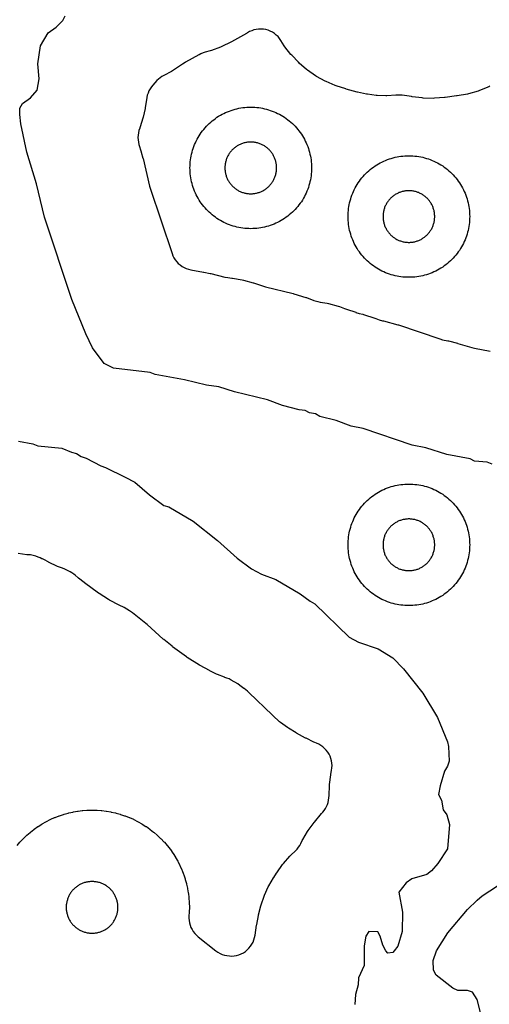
# Model space of a CAD drawing. Header units: millimetres. Extents: x 0 to 2500, y 0 to 1250.
# Tile 55 of 140: x 571 to 648, y 139 to 301. Entities that reach past the tile are written whole.
import ezdxf

# ---------------------------------------------------------------- set-up
doc = ezdxf.new("R2010")
doc.units = ezdxf.units.MM
doc.layers.add('CUT', color=1, linetype='Continuous')

msp = doc.modelspace()

# ---------------------------------------------------------------- linework, layer by layer
at = {"layer": 'CUT'}
for points in [[(648.22, 227.79), (647.36, 228.07), (645.32, 228.28), (644.57, 228.66), (640.77, 229.37), (637.29, 230.43), (635.05, 230.9), (626.96, 233.65), (625.03, 234.01), (622.56, 234.96), (619.88, 235.63), (619.13, 236.03), (618.17, 236.2), (617.44, 236.62), (616.44, 236.73), (613.72, 237.41), (611.24, 238.34), (605.8, 239.67), (603.25, 240.51), (601.23, 240.76), (597.61, 241.64), (592.79, 242.5), (591.98, 242.82), (585.91, 243.55), (584.41, 244.3), (582.5, 246.92), (581.39, 249.22), (579.1, 254.83), (574.58, 268.41), (573.27, 273.89), (571.69, 279.09), (570.69, 283.75), (570.51, 285.26), (570.55, 286.35), (570.97, 287.07), (572.29, 288), (573.36, 289.27), (573.68, 291.17), (573.47, 293.63), (573.92, 296.56), (575.17, 298.71), (576.51, 299.63), (577.59, 300.72), (577.99, 301.54)], [(647.83, 289.93), (647.65, 289.84), (646.12, 289.22), (645.92, 289.15), (644.33, 288.69), (644.13, 288.65), (642.46, 288.35), (642.35, 288.33), (640.45, 288.09), (640.35, 288.08), (638.69, 287.95), (638.48, 287.94), (636.87, 287.98), (636.67, 288), (635.02, 288.21), (634.92, 288.22), (633.76, 288.43), (633.41, 288.47), (633.04, 288.49), (632.68, 288.47), (632.43, 288.45), (632.34, 288.44), (630.87, 288.36), (630.7, 288.36), (629.27, 288.42), (629.1, 288.43), (627.68, 288.61), (627.51, 288.64), (626.08, 288.96), (625.99, 288.98), (624.21, 289.45), (624.11, 289.48), (622.55, 289.98), (622.36, 290.05), (620.9, 290.69), (620.72, 290.78), (619.33, 291.55), (619.16, 291.66), (617.85, 292.57), (617.69, 292.7), (616.48, 293.73), (616.34, 293.87), (615.24, 295.03), (615.11, 295.18), (614.13, 296.43), (614.01, 296.6), (613.46, 297.47), (613.24, 297.79), (612.98, 298.09), (612.7, 298.36), (612.39, 298.6), (612.06, 298.81), (611.71, 298.99), (611.34, 299.13), (610.97, 299.24), (610.58, 299.31), (610.19, 299.34), (609.8, 299.33), (609.41, 299.28), (609.03, 299.2), (608.65, 299.07), (608.29, 298.92), (607.95, 298.73), (607.87, 298.67), (607.78, 298.62), (605.32, 297.25), (605.23, 297.2), (603.73, 296.46), (603.54, 296.38), (602.02, 295.81), (601.83, 295.75), (601, 295.54), (600.65, 295.43), (600.31, 295.29), (599.99, 295.12), (599.94, 295.09), (597.79, 293.9), (597.38, 293.64), (597.29, 293.58), (595.65, 292.47), (595.44, 292.34), (594.19, 291.7), (593.89, 291.53), (593.6, 291.32), (593.33, 291.1), (593.08, 290.85), (592.41, 290.12), (592.16, 289.83), (591.95, 289.51), (591.76, 289.17), (591.61, 288.81), (591.49, 288.45), (591.41, 288.07), (591.13, 286.37), (591.11, 286.29), (590.81, 284.83), (590.76, 284.66), (590.34, 283.28), (590.28, 283.11), (590.24, 283.03), (590.11, 282.66), (590.02, 282.28), (589.96, 281.9), (589.94, 281.51), (589.96, 281.12), (590.02, 280.73), (590.12, 280.35), (590.48, 279.14), (590.5, 279.08), (590.77, 278.1), (590.78, 278.04), (591.86, 273.52), (591.96, 273.19), (595.55, 262.41), (595.69, 262.05), (595.87, 261.7), (596.08, 261.37), (596.32, 261.06), (596.58, 260.78), (596.88, 260.53), (597.2, 260.3), (597.54, 260.11), (597.9, 259.95), (598.27, 259.83), (598.65, 259.74), (600.72, 259.37), (600.78, 259.36), (601.84, 259.14), (601.91, 259.12), (604.25, 258.55), (604.71, 258.47), (605.4, 258.38), (605.5, 258.37), (607.11, 258.09), (607.3, 258.05), (608.87, 257.61), (608.97, 257.58), (610.62, 257.03), (610.93, 256.94), (615.45, 255.84), (615.56, 255.81), (617.53, 255.2), (617.64, 255.16), (618.87, 254.7), (619.31, 254.56), (619.55, 254.5), (619.89, 254.43), (621.07, 254.25), (621.27, 254.2), (622.89, 253.77), (623.08, 253.71), (623.91, 253.39), (624.23, 253.29), (624.24, 253.28), (625.78, 252.75), (625.8, 252.74), (626.32, 252.57), (626.91, 252.42), (627.02, 252.39), (628.93, 251.79), (629.05, 251.75), (629.61, 251.53), (630.16, 251.36), (630.34, 251.32), (632.68, 250.71), (632.82, 250.67), (639.58, 248.37), (640.05, 248.24), (640.93, 248.06), (641.02, 248.04), (642.49, 247.66), (642.58, 247.64), (644.85, 246.94), (645.28, 246.84), (647.85, 246.36)], [(570.33, 231.55), (572.64, 231.11), (573.46, 230.79), (577.44, 230.41), (579.01, 229.72), (579.84, 229.53), (580.62, 229.01), (581.44, 228.78), (583.82, 227.48), (584.64, 227.23), (587.85, 225.65), (589.45, 224.78), (591.84, 222.74), (594.21, 220.99), (595.04, 220.73), (599.05, 218.37), (603.03, 215.2), (606.24, 212.28), (608.62, 210.54), (610.24, 209.67), (612.65, 208.81), (616.63, 206.44), (618.26, 205.21), (619.04, 204.8), (624.66, 199.33), (626.22, 198.47), (629.44, 197.37), (631.84, 195.92), (633.6, 194.1), (636.82, 190.1), (639.19, 186.1), (640.88, 182.11), (641.04, 181.31), (641.11, 178.9), (640.86, 178.1), (640.37, 177.27), (639.64, 174.88), (639.37, 173.41), (639.86, 172.5), (640.13, 170.92), (640.73, 170.09), (641.19, 168.51), (640.83, 164.5), (639.29, 162.1), (638.24, 160.87), (637.44, 160.26), (634.99, 159.54), (634.07, 158.88), (632.83, 157.38), (633.44, 154.1), (633.41, 150.9), (632.66, 148.5), (632.1, 147.69), (631.84, 147.43), (631.04, 147.35), (630.72, 147.69), (630.24, 148.62), (629.79, 150.14), (629.37, 150.86), (627.93, 150.87), (627.44, 150.1), (627.13, 148.52), (627.13, 145.3), (626.24, 143.3), (626.15, 142.1), (625.73, 140.52), (625.63, 138.9)], [(570.07, 165.05), (570.52, 165.57), (570.58, 165.65), (571.06, 166.14), (571.13, 166.21), (571.62, 166.69), (571.7, 166.75), (572.22, 167.2), (572.29, 167.26), (572.83, 167.69), (572.91, 167.74), (573.47, 168.14), (573.56, 168.19), (574.14, 168.56), (574.22, 168.61), (574.82, 168.95), (574.91, 169), (575.52, 169.31), (575.61, 169.35), (576.24, 169.63), (576.33, 169.66), (576.97, 169.91), (577.06, 169.94), (577.71, 170.16), (577.81, 170.19), (578.47, 170.37), (578.56, 170.4), (579.23, 170.55), (579.33, 170.57), (580.01, 170.68), (580.11, 170.7), (580.79, 170.78), (580.88, 170.79), (581.57, 170.84), (581.67, 170.85), (582.36, 170.86), (582.45, 170.86), (583.14, 170.85), (583.24, 170.84), (583.92, 170.79), (584.02, 170.78), (584.7, 170.7), (584.8, 170.68), (585.48, 170.57), (585.57, 170.55), (586.24, 170.4), (586.34, 170.37), (587, 170.19), (587.1, 170.16), (587.75, 169.94), (587.84, 169.91), (588.48, 169.66), (588.57, 169.63), (589.2, 169.35), (589.29, 169.31), (589.9, 169), (589.99, 168.95), (590.59, 168.61), (590.67, 168.56), (591.25, 168.19), (591.33, 168.14), (591.9, 167.74), (591.97, 167.69), (592.52, 167.26), (592.59, 167.2), (593.11, 166.75), (593.18, 166.69), (593.68, 166.21), (593.75, 166.14), (594.23, 165.65), (594.29, 165.57), (594.74, 165.05), (594.8, 164.98), (595.23, 164.43), (595.28, 164.36), (595.68, 163.79), (595.73, 163.71), (596.1, 163.13), (596.15, 163.05), (596.49, 162.45), (596.54, 162.36), (596.85, 161.75), (596.89, 161.66), (597.17, 161.03), (597.2, 160.94), (597.45, 160.3), (597.48, 160.21), (597.7, 159.56), (597.73, 159.46), (597.91, 158.8), (597.94, 158.7), (598.09, 158.03), (598.11, 157.94), (598.22, 157.26), (598.24, 157.16), (598.32, 156.48), (598.33, 156.38), (598.38, 155.7), (598.39, 155.6), (598.4, 154.91), (598.4, 154.82), (598.39, 154.13), (598.38, 154.03), (598.34, 153.46), (598.33, 153.07), (598.36, 152.68), (598.42, 152.3), (598.53, 151.92), (598.67, 151.56), (598.84, 151.21), (599.05, 150.88), (599.29, 150.57), (599.56, 150.29), (599.85, 150.03), (602.78, 147.72), (603.11, 147.49), (603.45, 147.29), (603.82, 147.13), (604.2, 147.01), (604.59, 146.92), (604.98, 146.87), (605.38, 146.86), (605.78, 146.9), (606.17, 146.97), (606.55, 147.08), (606.92, 147.22), (607.28, 147.41), (607.61, 147.63), (607.92, 147.87), (608.2, 148.15), (608.46, 148.46), (608.68, 148.79), (608.87, 149.14), (609.02, 149.51), (609.14, 149.89), (609.22, 150.28), (609.46, 151.94), (609.48, 152.04), (609.77, 153.53), (609.79, 153.62), (610.16, 155.11), (610.21, 155.29), (610.7, 156.7), (610.77, 156.87), (611.38, 158.22), (611.47, 158.39), (612.23, 159.72), (612.28, 159.8), (612.72, 160.49), (612.77, 160.57), (613.74, 161.94), (613.87, 162.09), (614.93, 163.31), (615.07, 163.46), (615.85, 164.18), (616.11, 164.45), (616.34, 164.74), (616.55, 165.05), (616.72, 165.38), (616.96, 165.86), (617.05, 166.03), (617.85, 167.36), (617.96, 167.52), (618.92, 168.8), (618.98, 168.88), (620.16, 170.31), (620.21, 170.37), (620.35, 170.52), (620.58, 170.81), (620.79, 171.12), (620.97, 171.44), (621.12, 171.78), (621.23, 172.14), (621.31, 172.5), (621.36, 172.87), (621.38, 173.24), (621.37, 173.32), (621.43, 174.88), (621.45, 175.07), (621.67, 176.66), (621.68, 176.76), (621.8, 177.39), (621.86, 177.79), (621.87, 178.18), (621.85, 178.58), (621.78, 178.96), (621.68, 179.35), (621.54, 179.72), (621.37, 180.07), (621.16, 180.41), (620.92, 180.72), (620.65, 181.01), (620.35, 181.27), (620.03, 181.5), (619.69, 181.69), (619.32, 181.85), (619.04, 181.97), (618.88, 182.04), (617.6, 182.67), (617.52, 182.71), (616.04, 183.52), (615.96, 183.57), (614.69, 184.34), (614.54, 184.44), (613.38, 185.3), (613.24, 185.41), (612.13, 186.4), (612.06, 186.46), (608.21, 190.22), (607.96, 190.44), (607.69, 190.64), (607.42, 190.84), (607.35, 190.89), (606.73, 191.36), (606.36, 191.61), (605.29, 192.24), (604.94, 192.43), (604.58, 192.58), (604.25, 192.69), (604.18, 192.72), (603.02, 193.18), (602.88, 193.24), (601.76, 193.79), (601.7, 193.82), (600.17, 194.64), (600.05, 194.72), (598.02, 195.99), (597.91, 196.07), (595.63, 197.74), (595.55, 197.81), (594.18, 198.92), (594.1, 198.99), (591.45, 201.4), (591.26, 201.56), (589.04, 203.33), (588.58, 203.65), (587.66, 204.19), (587.35, 204.35), (587.17, 204.43), (587.17, 204.43), (586.86, 204.57), (585.28, 205.37), (585.09, 205.48), (583.56, 206.48), (583.47, 206.55), (581.17, 208.24), (581.12, 208.29), (580.19, 209.02), (580.13, 209.07), (579.64, 209.49), (579.38, 209.69), (579.1, 209.88), (578.81, 210.04), (577.93, 210.47), (577.54, 210.64), (576.91, 210.86), (576.73, 210.94), (575.25, 211.65), (575.17, 211.7), (574.58, 212.02), (574.27, 212.17), (574.14, 212.22), (574.14, 212.22), (573.85, 212.34), (573.55, 212.48), (573.13, 212.64), (572.7, 212.76), (572.26, 212.83), (571.77, 212.87), (571.68, 212.88), (570.24, 213.09)], [(646.35, 137.35), (645.75, 139.72), (644.96, 140.9), (644.13, 141.21), (642.53, 141.18), (641.74, 141.59), (639, 143.73), (638.56, 144.54), (638.51, 146.14), (639.07, 147.73), (640.93, 150.69), (644.13, 154.52), (645.74, 156.06), (646.54, 156.76), (650.51, 159.36)]]:
    msp.add_lwpolyline(points, dxfattribs=at)
for points in [[(618.49, 276.17), (618.48, 275.85), (618.45, 275.52), (618.41, 275.2), (618.37, 274.87), (618.31, 274.55), (618.24, 274.23), (618.16, 273.91), (618.07, 273.6), (617.97, 273.29), (617.86, 272.98), (617.74, 272.67), (617.61, 272.37), (617.47, 272.08), (617.32, 271.79), (617.16, 271.5), (616.99, 271.22), (616.82, 270.94), (616.63, 270.68), (616.43, 270.41), (616.23, 270.16), (616.02, 269.91), (615.8, 269.66), (615.57, 269.43), (615.34, 269.2), (615.09, 268.98), (614.84, 268.77), (614.59, 268.57), (614.33, 268.37), (614.06, 268.19), (613.78, 268.01), (613.5, 267.84), (613.21, 267.68), (612.92, 267.53), (612.63, 267.39), (612.33, 267.26), (612.02, 267.14), (611.71, 267.03), (611.4, 266.93), (611.09, 266.84), (610.77, 266.76), (610.45, 266.69), (610.13, 266.63), (609.81, 266.59), (609.48, 266.55), (609.15, 266.52), (608.83, 266.51), (608.5, 266.5), (608.17, 266.51), (607.85, 266.52), (607.52, 266.55), (607.2, 266.59), (606.87, 266.63), (606.55, 266.69), (606.23, 266.76), (605.91, 266.84), (605.6, 266.93), (605.29, 267.03), (604.98, 267.14), (604.67, 267.26), (604.37, 267.39), (604.08, 267.53), (603.79, 267.68), (603.5, 267.84), (603.22, 268.01), (602.94, 268.19), (602.68, 268.37), (602.41, 268.57), (602.16, 268.77), (601.91, 268.98), (601.66, 269.2), (601.43, 269.43), (601.2, 269.66), (600.98, 269.91), (600.77, 270.16), (600.57, 270.41), (600.37, 270.68), (600.19, 270.94), (600.01, 271.22), (599.84, 271.5), (599.68, 271.79), (599.53, 272.08), (599.39, 272.37), (599.26, 272.67), (599.14, 272.98), (599.03, 273.29), (598.93, 273.6), (598.84, 273.91), (598.76, 274.23), (598.69, 274.55), (598.63, 274.87), (598.59, 275.2), (598.55, 275.52), (598.52, 275.85), (598.51, 276.17), (598.5, 276.5), (598.51, 276.83), (598.52, 277.15), (598.55, 277.48), (598.59, 277.81), (598.63, 278.13), (598.69, 278.45), (598.76, 278.77), (598.84, 279.09), (598.93, 279.4), (599.03, 279.71), (599.14, 280.02), (599.26, 280.33), (599.39, 280.63), (599.53, 280.92), (599.68, 281.21), (599.84, 281.5), (600.01, 281.78), (600.19, 282.06), (600.37, 282.33), (600.57, 282.59), (600.77, 282.84), (600.98, 283.09), (601.2, 283.34), (601.43, 283.57), (601.66, 283.8), (601.91, 284.02), (602.16, 284.23), (602.41, 284.43), (602.68, 284.63), (602.94, 284.82), (603.22, 284.99), (603.5, 285.16), (603.79, 285.32), (604.08, 285.47), (604.37, 285.61), (604.67, 285.74), (604.98, 285.86), (605.29, 285.97), (605.6, 286.07), (605.91, 286.16), (606.23, 286.24), (606.55, 286.31), (606.87, 286.37), (607.2, 286.41), (607.52, 286.45), (607.85, 286.48), (608.17, 286.49), (608.5, 286.5), (608.83, 286.49), (609.15, 286.48), (609.48, 286.45), (609.81, 286.41), (610.13, 286.37), (610.45, 286.31), (610.77, 286.24), (611.09, 286.16), (611.4, 286.07), (611.71, 285.97), (612.02, 285.86), (612.33, 285.74), (612.63, 285.61), (612.92, 285.47), (613.21, 285.32), (613.5, 285.16), (613.78, 284.99), (614.06, 284.82), (614.33, 284.63), (614.59, 284.43), (614.84, 284.23), (615.09, 284.02), (615.34, 283.8), (615.57, 283.57), (615.8, 283.34), (616.02, 283.09), (616.23, 282.84), (616.43, 282.59), (616.63, 282.33), (616.82, 282.06), (616.99, 281.78), (617.16, 281.5), (617.32, 281.21), (617.47, 280.92), (617.61, 280.63), (617.74, 280.33), (617.86, 280.02), (617.97, 279.71), (618.07, 279.4), (618.16, 279.09), (618.24, 278.77), (618.31, 278.45), (618.37, 278.13), (618.41, 277.81), (618.45, 277.48), (618.48, 277.15), (618.49, 276.83), (618.5, 276.5)], [(612.75, 276.64), (612.74, 276.78), (612.73, 276.92), (612.71, 277.06), (612.69, 277.19), (612.67, 277.33), (612.64, 277.47), (612.61, 277.6), (612.57, 277.73), (612.52, 277.87), (612.48, 278), (612.43, 278.13), (612.37, 278.25), (612.31, 278.38), (612.25, 278.5), (612.18, 278.63), (612.11, 278.74), (612.03, 278.86), (611.95, 278.98), (611.87, 279.09), (611.79, 279.2), (611.7, 279.3), (611.6, 279.41), (611.51, 279.51), (611.41, 279.6), (611.3, 279.7), (611.2, 279.79), (611.09, 279.87), (610.98, 279.95), (610.86, 280.03), (610.74, 280.11), (610.63, 280.18), (610.5, 280.25), (610.38, 280.31), (610.25, 280.37), (610.13, 280.43), (610, 280.48), (609.87, 280.52), (609.73, 280.57), (609.6, 280.61), (609.47, 280.64), (609.33, 280.67), (609.19, 280.69), (609.06, 280.71), (608.92, 280.73), (608.78, 280.74), (608.64, 280.75), (608.5, 280.75), (608.36, 280.75), (608.22, 280.74), (608.08, 280.73), (607.95, 280.71), (607.81, 280.69), (607.67, 280.67), (607.54, 280.64), (607.4, 280.61), (607.27, 280.57), (607.13, 280.52), (607, 280.48), (606.87, 280.43), (606.75, 280.37), (606.62, 280.31), (606.5, 280.25), (606.38, 280.18), (606.26, 280.11), (606.14, 280.03), (606.02, 279.95), (605.91, 279.87), (605.8, 279.79), (605.7, 279.7), (605.6, 279.6), (605.5, 279.51), (605.4, 279.41), (605.31, 279.3), (605.22, 279.2), (605.13, 279.09), (605.05, 278.98), (604.97, 278.86), (604.89, 278.74), (604.82, 278.63), (604.75, 278.5), (604.69, 278.38), (604.63, 278.25), (604.57, 278.13), (604.52, 278), (604.48, 277.87), (604.43, 277.73), (604.4, 277.6), (604.36, 277.47), (604.33, 277.33), (604.31, 277.19), (604.29, 277.06), (604.27, 276.92), (604.26, 276.78), (604.25, 276.64), (604.25, 276.5), (604.25, 276.36), (604.26, 276.22), (604.27, 276.08), (604.29, 275.95), (604.31, 275.81), (604.33, 275.67), (604.36, 275.54), (604.4, 275.4), (604.43, 275.27), (604.48, 275.13), (604.52, 275), (604.57, 274.87), (604.63, 274.75), (604.69, 274.62), (604.75, 274.5), (604.82, 274.38), (604.89, 274.26), (604.97, 274.14), (605.05, 274.02), (605.13, 273.91), (605.22, 273.8), (605.31, 273.7), (605.4, 273.6), (605.5, 273.5), (605.6, 273.4), (605.7, 273.31), (605.8, 273.22), (605.91, 273.13), (606.02, 273.05), (606.14, 272.97), (606.26, 272.89), (606.38, 272.82), (606.5, 272.75), (606.62, 272.69), (606.75, 272.63), (606.87, 272.57), (607, 272.52), (607.13, 272.48), (607.27, 272.43), (607.4, 272.4), (607.54, 272.36), (607.67, 272.33), (607.81, 272.31), (607.95, 272.29), (608.08, 272.27), (608.22, 272.26), (608.36, 272.25), (608.5, 272.25), (608.64, 272.25), (608.78, 272.26), (608.92, 272.27), (609.06, 272.29), (609.19, 272.31), (609.33, 272.33), (609.47, 272.36), (609.6, 272.4), (609.73, 272.43), (609.87, 272.48), (610, 272.52), (610.13, 272.57), (610.25, 272.63), (610.38, 272.69), (610.5, 272.75), (610.63, 272.82), (610.74, 272.89), (610.86, 272.97), (610.98, 273.05), (611.09, 273.13), (611.2, 273.22), (611.3, 273.31), (611.41, 273.4), (611.51, 273.5), (611.6, 273.6), (611.7, 273.7), (611.79, 273.8), (611.87, 273.91), (611.95, 274.02), (612.03, 274.14), (612.11, 274.26), (612.18, 274.38), (612.25, 274.5), (612.31, 274.62), (612.37, 274.75), (612.43, 274.87), (612.48, 275), (612.52, 275.13), (612.57, 275.27), (612.61, 275.4), (612.64, 275.54), (612.67, 275.67), (612.69, 275.81), (612.71, 275.95), (612.73, 276.08), (612.74, 276.22), (612.75, 276.36), (612.75, 276.5)], [(644.49, 268.17), (644.48, 267.85), (644.45, 267.52), (644.41, 267.2), (644.37, 266.87), (644.31, 266.55), (644.24, 266.23), (644.16, 265.91), (644.07, 265.6), (643.97, 265.29), (643.86, 264.98), (643.74, 264.67), (643.61, 264.37), (643.47, 264.08), (643.32, 263.79), (643.16, 263.5), (642.99, 263.22), (642.82, 262.94), (642.63, 262.68), (642.43, 262.41), (642.23, 262.16), (642.02, 261.91), (641.8, 261.66), (641.57, 261.43), (641.34, 261.2), (641.09, 260.98), (640.84, 260.77), (640.59, 260.57), (640.33, 260.37), (640.06, 260.19), (639.78, 260.01), (639.5, 259.84), (639.21, 259.68), (638.92, 259.53), (638.63, 259.39), (638.33, 259.26), (638.02, 259.14), (637.71, 259.03), (637.4, 258.93), (637.09, 258.84), (636.77, 258.76), (636.45, 258.69), (636.13, 258.63), (635.81, 258.59), (635.48, 258.55), (635.15, 258.52), (634.83, 258.51), (634.5, 258.5), (634.17, 258.51), (633.85, 258.52), (633.52, 258.55), (633.2, 258.59), (632.87, 258.63), (632.55, 258.69), (632.23, 258.76), (631.91, 258.84), (631.6, 258.93), (631.29, 259.03), (630.98, 259.14), (630.67, 259.26), (630.37, 259.39), (630.08, 259.53), (629.79, 259.68), (629.5, 259.84), (629.22, 260.01), (628.94, 260.19), (628.68, 260.37), (628.41, 260.57), (628.16, 260.77), (627.91, 260.98), (627.66, 261.2), (627.43, 261.43), (627.2, 261.66), (626.98, 261.91), (626.77, 262.16), (626.57, 262.41), (626.37, 262.68), (626.19, 262.94), (626.01, 263.22), (625.84, 263.5), (625.68, 263.79), (625.53, 264.08), (625.39, 264.37), (625.26, 264.67), (625.14, 264.98), (625.03, 265.29), (624.93, 265.6), (624.84, 265.91), (624.76, 266.23), (624.69, 266.55), (624.63, 266.87), (624.59, 267.2), (624.55, 267.52), (624.52, 267.85), (624.51, 268.17), (624.5, 268.5), (624.51, 268.83), (624.52, 269.15), (624.55, 269.48), (624.59, 269.81), (624.63, 270.13), (624.69, 270.45), (624.76, 270.77), (624.84, 271.09), (624.93, 271.4), (625.03, 271.71), (625.14, 272.02), (625.26, 272.33), (625.39, 272.63), (625.53, 272.92), (625.68, 273.21), (625.84, 273.5), (626.01, 273.78), (626.19, 274.06), (626.37, 274.33), (626.57, 274.59), (626.77, 274.84), (626.98, 275.09), (627.2, 275.34), (627.43, 275.57), (627.66, 275.8), (627.91, 276.02), (628.16, 276.23), (628.41, 276.43), (628.68, 276.63), (628.94, 276.82), (629.22, 276.99), (629.5, 277.16), (629.79, 277.32), (630.08, 277.47), (630.37, 277.61), (630.67, 277.74), (630.98, 277.86), (631.29, 277.97), (631.6, 278.07), (631.91, 278.16), (632.23, 278.24), (632.55, 278.31), (632.87, 278.37), (633.2, 278.41), (633.52, 278.45), (633.85, 278.48), (634.17, 278.49), (634.5, 278.5), (634.83, 278.49), (635.15, 278.48), (635.48, 278.45), (635.81, 278.41), (636.13, 278.37), (636.45, 278.31), (636.77, 278.24), (637.09, 278.16), (637.4, 278.07), (637.71, 277.97), (638.02, 277.86), (638.33, 277.74), (638.63, 277.61), (638.92, 277.47), (639.21, 277.32), (639.5, 277.16), (639.78, 276.99), (640.06, 276.82), (640.33, 276.63), (640.59, 276.43), (640.84, 276.23), (641.09, 276.02), (641.34, 275.8), (641.57, 275.57), (641.8, 275.34), (642.02, 275.09), (642.23, 274.84), (642.43, 274.59), (642.63, 274.33), (642.82, 274.06), (642.99, 273.78), (643.16, 273.5), (643.32, 273.21), (643.47, 272.92), (643.61, 272.63), (643.74, 272.33), (643.86, 272.02), (643.97, 271.71), (644.07, 271.4), (644.16, 271.09), (644.24, 270.77), (644.31, 270.45), (644.37, 270.13), (644.41, 269.81), (644.45, 269.48), (644.48, 269.15), (644.49, 268.83), (644.5, 268.5)], [(638.75, 268.64), (638.74, 268.78), (638.73, 268.92), (638.71, 269.06), (638.69, 269.19), (638.67, 269.33), (638.64, 269.47), (638.61, 269.6), (638.57, 269.73), (638.52, 269.87), (638.48, 270), (638.43, 270.13), (638.37, 270.25), (638.31, 270.38), (638.25, 270.5), (638.18, 270.63), (638.11, 270.74), (638.03, 270.86), (637.95, 270.98), (637.87, 271.09), (637.79, 271.2), (637.7, 271.3), (637.6, 271.41), (637.51, 271.51), (637.41, 271.6), (637.3, 271.7), (637.2, 271.79), (637.09, 271.87), (636.98, 271.95), (636.86, 272.03), (636.74, 272.11), (636.63, 272.18), (636.5, 272.25), (636.38, 272.31), (636.25, 272.37), (636.13, 272.43), (636, 272.48), (635.87, 272.52), (635.73, 272.57), (635.6, 272.61), (635.47, 272.64), (635.33, 272.67), (635.19, 272.69), (635.06, 272.71), (634.92, 272.73), (634.78, 272.74), (634.64, 272.75), (634.5, 272.75), (634.36, 272.75), (634.22, 272.74), (634.08, 272.73), (633.95, 272.71), (633.81, 272.69), (633.67, 272.67), (633.54, 272.64), (633.4, 272.61), (633.27, 272.57), (633.13, 272.52), (633, 272.48), (632.87, 272.43), (632.75, 272.37), (632.62, 272.31), (632.5, 272.25), (632.38, 272.18), (632.26, 272.11), (632.14, 272.03), (632.02, 271.95), (631.91, 271.87), (631.8, 271.79), (631.7, 271.7), (631.6, 271.6), (631.5, 271.51), (631.4, 271.41), (631.31, 271.3), (631.22, 271.2), (631.13, 271.09), (631.05, 270.98), (630.97, 270.86), (630.89, 270.74), (630.82, 270.63), (630.75, 270.5), (630.69, 270.38), (630.63, 270.25), (630.57, 270.13), (630.52, 270), (630.48, 269.87), (630.43, 269.73), (630.4, 269.6), (630.36, 269.47), (630.33, 269.33), (630.31, 269.19), (630.29, 269.06), (630.27, 268.92), (630.26, 268.78), (630.25, 268.64), (630.25, 268.5), (630.25, 268.36), (630.26, 268.22), (630.27, 268.08), (630.29, 267.95), (630.31, 267.81), (630.33, 267.67), (630.36, 267.54), (630.4, 267.4), (630.43, 267.27), (630.48, 267.13), (630.52, 267), (630.57, 266.87), (630.63, 266.75), (630.69, 266.62), (630.75, 266.5), (630.82, 266.38), (630.89, 266.26), (630.97, 266.14), (631.05, 266.02), (631.13, 265.91), (631.22, 265.8), (631.31, 265.7), (631.4, 265.6), (631.5, 265.5), (631.6, 265.4), (631.7, 265.31), (631.8, 265.22), (631.91, 265.13), (632.02, 265.05), (632.14, 264.97), (632.26, 264.89), (632.38, 264.82), (632.5, 264.75), (632.62, 264.69), (632.75, 264.63), (632.87, 264.57), (633, 264.52), (633.13, 264.48), (633.27, 264.43), (633.4, 264.4), (633.54, 264.36), (633.67, 264.33), (633.81, 264.31), (633.95, 264.29), (634.08, 264.27), (634.22, 264.26), (634.36, 264.25), (634.5, 264.25), (634.64, 264.25), (634.78, 264.26), (634.92, 264.27), (635.06, 264.29), (635.19, 264.31), (635.33, 264.33), (635.47, 264.36), (635.6, 264.4), (635.73, 264.43), (635.87, 264.48), (636, 264.52), (636.13, 264.57), (636.25, 264.63), (636.38, 264.69), (636.5, 264.75), (636.63, 264.82), (636.74, 264.89), (636.86, 264.97), (636.98, 265.05), (637.09, 265.13), (637.2, 265.22), (637.3, 265.31), (637.41, 265.4), (637.51, 265.5), (637.6, 265.6), (637.7, 265.7), (637.79, 265.8), (637.87, 265.91), (637.95, 266.02), (638.03, 266.14), (638.11, 266.26), (638.18, 266.38), (638.25, 266.5), (638.31, 266.62), (638.37, 266.75), (638.43, 266.87), (638.48, 267), (638.52, 267.13), (638.57, 267.27), (638.61, 267.4), (638.64, 267.54), (638.67, 267.67), (638.69, 267.81), (638.71, 267.95), (638.73, 268.08), (638.74, 268.22), (638.75, 268.36), (638.75, 268.5)], [(644.49, 214.17), (644.48, 213.85), (644.45, 213.52), (644.41, 213.2), (644.37, 212.87), (644.31, 212.55), (644.24, 212.23), (644.16, 211.91), (644.07, 211.6), (643.97, 211.29), (643.86, 210.98), (643.74, 210.67), (643.61, 210.37), (643.47, 210.08), (643.32, 209.79), (643.16, 209.5), (642.99, 209.22), (642.82, 208.94), (642.63, 208.68), (642.43, 208.41), (642.23, 208.16), (642.02, 207.91), (641.8, 207.66), (641.57, 207.43), (641.34, 207.2), (641.09, 206.98), (640.84, 206.77), (640.59, 206.57), (640.33, 206.37), (640.06, 206.19), (639.78, 206.01), (639.5, 205.84), (639.21, 205.68), (638.92, 205.53), (638.63, 205.39), (638.33, 205.26), (638.02, 205.14), (637.71, 205.03), (637.4, 204.93), (637.09, 204.84), (636.77, 204.76), (636.45, 204.69), (636.13, 204.63), (635.81, 204.59), (635.48, 204.55), (635.15, 204.52), (634.83, 204.51), (634.5, 204.5), (634.17, 204.51), (633.85, 204.52), (633.52, 204.55), (633.2, 204.59), (632.87, 204.63), (632.55, 204.69), (632.23, 204.76), (631.91, 204.84), (631.6, 204.93), (631.29, 205.03), (630.98, 205.14), (630.67, 205.26), (630.37, 205.39), (630.08, 205.53), (629.79, 205.68), (629.5, 205.84), (629.22, 206.01), (628.94, 206.19), (628.68, 206.37), (628.41, 206.57), (628.16, 206.77), (627.91, 206.98), (627.66, 207.2), (627.43, 207.43), (627.2, 207.66), (626.98, 207.91), (626.77, 208.16), (626.57, 208.41), (626.37, 208.68), (626.19, 208.94), (626.01, 209.22), (625.84, 209.5), (625.68, 209.79), (625.53, 210.08), (625.39, 210.37), (625.26, 210.67), (625.14, 210.98), (625.03, 211.29), (624.93, 211.6), (624.84, 211.91), (624.76, 212.23), (624.69, 212.55), (624.63, 212.87), (624.59, 213.2), (624.55, 213.52), (624.52, 213.85), (624.51, 214.17), (624.5, 214.5), (624.51, 214.83), (624.52, 215.15), (624.55, 215.48), (624.59, 215.81), (624.63, 216.13), (624.69, 216.45), (624.76, 216.77), (624.84, 217.09), (624.93, 217.4), (625.03, 217.71), (625.14, 218.02), (625.26, 218.33), (625.39, 218.63), (625.53, 218.92), (625.68, 219.21), (625.84, 219.5), (626.01, 219.78), (626.19, 220.06), (626.37, 220.33), (626.57, 220.59), (626.77, 220.84), (626.98, 221.09), (627.2, 221.34), (627.43, 221.57), (627.66, 221.8), (627.91, 222.02), (628.16, 222.23), (628.41, 222.43), (628.68, 222.63), (628.94, 222.82), (629.22, 222.99), (629.5, 223.16), (629.79, 223.32), (630.08, 223.47), (630.37, 223.61), (630.67, 223.74), (630.98, 223.86), (631.29, 223.97), (631.6, 224.07), (631.91, 224.16), (632.23, 224.24), (632.55, 224.31), (632.87, 224.37), (633.2, 224.41), (633.52, 224.45), (633.85, 224.48), (634.17, 224.49), (634.5, 224.5), (634.83, 224.49), (635.15, 224.48), (635.48, 224.45), (635.81, 224.41), (636.13, 224.37), (636.45, 224.31), (636.77, 224.24), (637.09, 224.16), (637.4, 224.07), (637.71, 223.97), (638.02, 223.86), (638.33, 223.74), (638.63, 223.61), (638.92, 223.47), (639.21, 223.32), (639.5, 223.16), (639.78, 222.99), (640.06, 222.82), (640.33, 222.63), (640.59, 222.43), (640.84, 222.23), (641.09, 222.02), (641.34, 221.8), (641.57, 221.57), (641.8, 221.34), (642.02, 221.09), (642.23, 220.84), (642.43, 220.59), (642.63, 220.33), (642.82, 220.06), (642.99, 219.78), (643.16, 219.5), (643.32, 219.21), (643.47, 218.92), (643.61, 218.63), (643.74, 218.33), (643.86, 218.02), (643.97, 217.71), (644.07, 217.4), (644.16, 217.09), (644.24, 216.77), (644.31, 216.45), (644.37, 216.13), (644.41, 215.81), (644.45, 215.48), (644.48, 215.15), (644.49, 214.83), (644.5, 214.5)], [(638.75, 214.64), (638.74, 214.78), (638.73, 214.92), (638.71, 215.06), (638.69, 215.19), (638.67, 215.33), (638.64, 215.47), (638.61, 215.6), (638.57, 215.73), (638.52, 215.87), (638.48, 216), (638.43, 216.13), (638.37, 216.25), (638.31, 216.38), (638.25, 216.5), (638.18, 216.63), (638.11, 216.74), (638.03, 216.86), (637.95, 216.98), (637.87, 217.09), (637.79, 217.2), (637.7, 217.3), (637.6, 217.41), (637.51, 217.51), (637.41, 217.6), (637.3, 217.7), (637.2, 217.79), (637.09, 217.87), (636.98, 217.95), (636.86, 218.03), (636.74, 218.11), (636.63, 218.18), (636.5, 218.25), (636.38, 218.31), (636.25, 218.37), (636.13, 218.43), (636, 218.48), (635.87, 218.52), (635.73, 218.57), (635.6, 218.61), (635.47, 218.64), (635.33, 218.67), (635.19, 218.69), (635.06, 218.71), (634.92, 218.73), (634.78, 218.74), (634.64, 218.75), (634.5, 218.75), (634.36, 218.75), (634.22, 218.74), (634.08, 218.73), (633.95, 218.71), (633.81, 218.69), (633.67, 218.67), (633.54, 218.64), (633.4, 218.61), (633.27, 218.57), (633.13, 218.52), (633, 218.48), (632.87, 218.43), (632.75, 218.37), (632.62, 218.31), (632.5, 218.25), (632.38, 218.18), (632.26, 218.11), (632.14, 218.03), (632.02, 217.95), (631.91, 217.87), (631.8, 217.79), (631.7, 217.7), (631.6, 217.6), (631.5, 217.51), (631.4, 217.41), (631.31, 217.3), (631.22, 217.2), (631.13, 217.09), (631.05, 216.98), (630.97, 216.86), (630.89, 216.74), (630.82, 216.63), (630.75, 216.5), (630.69, 216.38), (630.63, 216.25), (630.57, 216.13), (630.52, 216), (630.48, 215.87), (630.43, 215.73), (630.4, 215.6), (630.36, 215.47), (630.33, 215.33), (630.31, 215.19), (630.29, 215.06), (630.27, 214.92), (630.26, 214.78), (630.25, 214.64), (630.25, 214.5), (630.25, 214.36), (630.26, 214.22), (630.27, 214.08), (630.29, 213.95), (630.31, 213.81), (630.33, 213.67), (630.36, 213.54), (630.4, 213.4), (630.43, 213.27), (630.48, 213.13), (630.52, 213), (630.57, 212.87), (630.63, 212.75), (630.69, 212.62), (630.75, 212.5), (630.82, 212.38), (630.89, 212.26), (630.97, 212.14), (631.05, 212.02), (631.13, 211.91), (631.22, 211.8), (631.31, 211.7), (631.4, 211.6), (631.5, 211.5), (631.6, 211.4), (631.7, 211.31), (631.8, 211.22), (631.91, 211.13), (632.02, 211.05), (632.14, 210.97), (632.26, 210.89), (632.38, 210.82), (632.5, 210.75), (632.62, 210.69), (632.75, 210.63), (632.87, 210.57), (633, 210.52), (633.13, 210.48), (633.27, 210.43), (633.4, 210.4), (633.54, 210.36), (633.67, 210.33), (633.81, 210.31), (633.95, 210.29), (634.08, 210.27), (634.22, 210.26), (634.36, 210.25), (634.5, 210.25), (634.64, 210.25), (634.78, 210.26), (634.92, 210.27), (635.06, 210.29), (635.19, 210.31), (635.33, 210.33), (635.47, 210.36), (635.6, 210.4), (635.73, 210.43), (635.87, 210.48), (636, 210.52), (636.13, 210.57), (636.25, 210.63), (636.38, 210.69), (636.5, 210.75), (636.63, 210.82), (636.74, 210.89), (636.86, 210.97), (636.98, 211.05), (637.09, 211.13), (637.2, 211.22), (637.3, 211.31), (637.41, 211.4), (637.51, 211.5), (637.6, 211.6), (637.7, 211.7), (637.79, 211.8), (637.87, 211.91), (637.95, 212.02), (638.03, 212.14), (638.11, 212.26), (638.18, 212.38), (638.25, 212.5), (638.31, 212.62), (638.37, 212.75), (638.43, 212.87), (638.48, 213), (638.52, 213.13), (638.57, 213.27), (638.61, 213.4), (638.64, 213.54), (638.67, 213.67), (638.69, 213.81), (638.71, 213.95), (638.73, 214.08), (638.74, 214.22), (638.75, 214.36), (638.75, 214.5)], [(586.65, 155), (586.65, 155.14), (586.63, 155.28), (586.62, 155.42), (586.6, 155.56), (586.57, 155.69), (586.54, 155.83), (586.51, 155.96), (586.47, 156.1), (586.43, 156.23), (586.38, 156.36), (586.33, 156.49), (586.28, 156.62), (586.22, 156.74), (586.15, 156.87), (586.08, 156.99), (586.01, 157.11), (585.94, 157.23), (585.86, 157.34), (585.78, 157.45), (585.69, 157.56), (585.6, 157.67), (585.51, 157.77), (585.41, 157.87), (585.31, 157.97), (585.21, 158.06), (585.1, 158.15), (584.99, 158.24), (584.88, 158.32), (584.77, 158.4), (584.65, 158.47), (584.53, 158.55), (584.41, 158.61), (584.28, 158.68), (584.16, 158.74), (584.03, 158.79), (583.9, 158.84), (583.77, 158.89), (583.64, 158.93), (583.5, 158.97), (583.37, 159), (583.23, 159.03), (583.1, 159.06), (582.96, 159.08), (582.82, 159.09), (582.68, 159.11), (582.54, 159.11), (582.4, 159.11), (582.27, 159.11), (582.13, 159.11), (581.99, 159.09), (581.85, 159.08), (581.71, 159.06), (581.58, 159.03), (581.44, 159), (581.3, 158.97), (581.17, 158.93), (581.04, 158.89), (580.91, 158.84), (580.78, 158.79), (580.65, 158.74), (580.52, 158.68), (580.4, 158.61), (580.28, 158.55), (580.16, 158.47), (580.04, 158.4), (579.93, 158.32), (579.82, 158.24), (579.71, 158.15), (579.6, 158.06), (579.5, 157.97), (579.4, 157.87), (579.3, 157.77), (579.21, 157.67), (579.12, 157.56), (579.03, 157.45), (578.95, 157.34), (578.87, 157.23), (578.8, 157.11), (578.72, 156.99), (578.66, 156.87), (578.59, 156.74), (578.53, 156.62), (578.48, 156.49), (578.43, 156.36), (578.38, 156.23), (578.34, 156.1), (578.3, 155.96), (578.27, 155.83), (578.24, 155.69), (578.21, 155.56), (578.19, 155.42), (578.17, 155.28), (578.16, 155.14), (578.16, 155), (578.15, 154.86), (578.16, 154.73), (578.16, 154.59), (578.17, 154.45), (578.19, 154.31), (578.21, 154.17), (578.24, 154.04), (578.27, 153.9), (578.3, 153.76), (578.34, 153.63), (578.38, 153.5), (578.43, 153.37), (578.48, 153.24), (578.53, 153.11), (578.59, 152.99), (578.66, 152.86), (578.72, 152.74), (578.8, 152.62), (578.87, 152.5), (578.95, 152.39), (579.03, 152.28), (579.12, 152.17), (579.21, 152.06), (579.3, 151.96), (579.4, 151.86), (579.5, 151.76), (579.6, 151.67), (579.71, 151.58), (579.82, 151.49), (579.93, 151.41), (580.04, 151.33), (580.16, 151.26), (580.28, 151.18), (580.4, 151.12), (580.52, 151.05), (580.65, 150.99), (580.78, 150.94), (580.91, 150.89), (581.04, 150.84), (581.17, 150.8), (581.3, 150.76), (581.44, 150.73), (581.58, 150.7), (581.71, 150.67), (581.85, 150.65), (581.99, 150.64), (582.13, 150.62), (582.27, 150.62), (582.4, 150.61), (582.54, 150.62), (582.68, 150.62), (582.82, 150.64), (582.96, 150.65), (583.1, 150.67), (583.23, 150.7), (583.37, 150.73), (583.5, 150.76), (583.64, 150.8), (583.77, 150.84), (583.9, 150.89), (584.03, 150.94), (584.16, 150.99), (584.28, 151.05), (584.41, 151.12), (584.53, 151.18), (584.65, 151.26), (584.77, 151.33), (584.88, 151.41), (584.99, 151.49), (585.1, 151.58), (585.21, 151.67), (585.31, 151.76), (585.41, 151.86), (585.51, 151.96), (585.6, 152.06), (585.69, 152.17), (585.78, 152.28), (585.86, 152.39), (585.94, 152.5), (586.01, 152.62), (586.08, 152.74), (586.15, 152.86), (586.22, 152.99), (586.28, 153.11), (586.33, 153.24), (586.38, 153.37), (586.43, 153.5), (586.47, 153.63), (586.51, 153.76), (586.54, 153.9), (586.57, 154.04), (586.6, 154.17), (586.62, 154.31), (586.63, 154.45), (586.65, 154.59), (586.65, 154.73), (586.65, 154.86)]]:
    msp.add_lwpolyline(points, close=True, dxfattribs=at)

doc.saveas('drawing.dxf')
